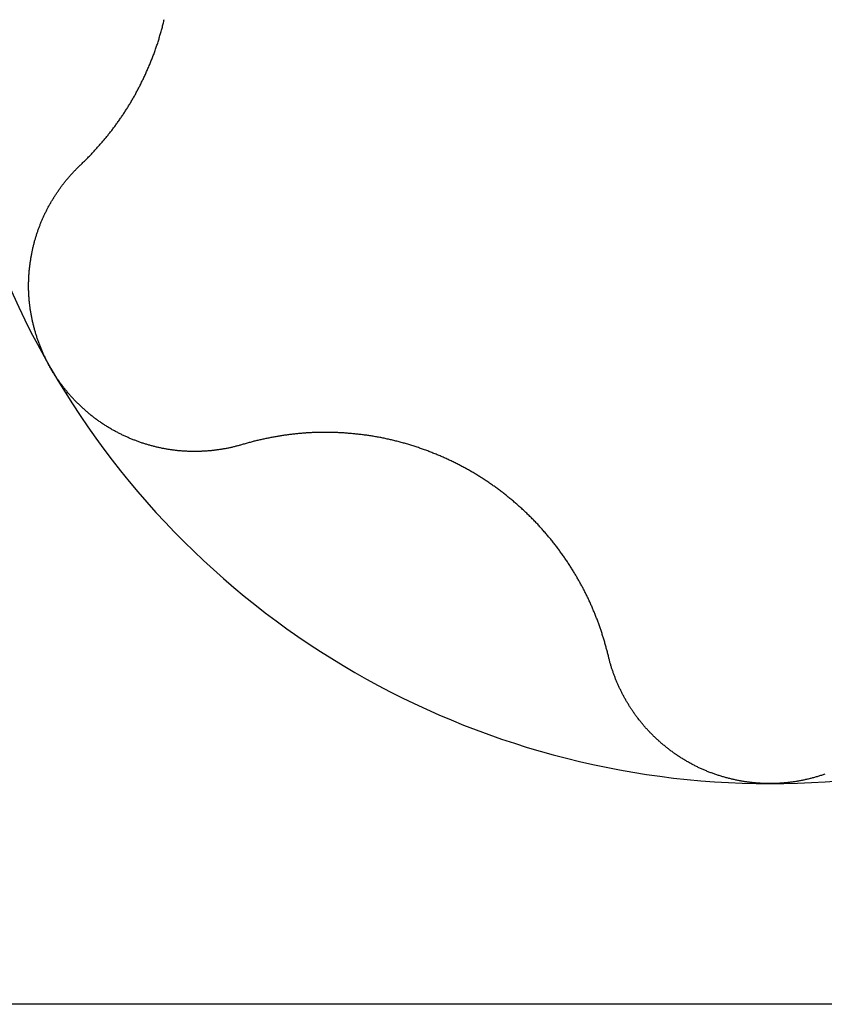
# Model space of a CAD drawing. Extents: x 1107 to 4046, y 937 to 3355.
# Tile 174 of 256: x 2146.69 to 2148.61, y 1715.21 to 1717.56. Entities that reach past the tile are written whole.
import ezdxf

# ---------------------------------------------------------------- set-up
doc = ezdxf.new("R2010")
doc.units = 0
doc.layers.add('KF_VIDA_L___C_REAR', color=7, linetype='CONTINUOUS')

# ---------------------------------------------------------------- blocks, each defined once
blk = doc.blocks.new('KF_VIDA_L___C_REAR')
at = {"layer": 'KF_VIDA_L___C_REAR'}
blk.add_line((-10.816654, 26), (-43.25, 26), dxfattribs=at)
for points in [[(-40.1394, 27.9973, 0), (-40.1377, 27.9989, 0), (-40.1359, 28.0006, 0), (-40.1342, 28.0023, 0), (-40.1325, 28.0039, 0), (-40.1307, 28.0056, 0), (-40.129, 28.0073, 0), (-40.1273, 28.009, 0), (-40.1256, 28.0107, 0), (-40.1239, 28.0124, 0), (-40.1222, 28.0141, 0), (-40.1205, 28.0159, 0), (-40.1188, 28.0176, 0), (-40.1171, 28.0193, 0), (-40.1155, 28.021, 0), (-40.1138, 28.0228, 0), (-40.1121, 28.0245, 0), (-40.1105, 28.0263, 0), (-40.1088, 28.028, 0), (-40.1072, 28.0298, 0), (-40.1056, 28.0316, 0), (-40.1039, 28.0333, 0), (-40.1023, 28.0351, 0), (-40.1007, 28.0369, 0), (-40.0991, 28.0387, 0), (-40.0975, 28.0405, 0), (-40.0959, 28.0423, 0), (-40.0943, 28.0441, 0), (-40.0928, 28.0459, 0), (-40.0912, 28.0477, 0), (-40.0896, 28.0495, 0), (-40.0881, 28.0513, 0), (-40.0865, 28.0531, 0), (-40.085, 28.055, 0), (-40.0834, 28.0568, 0), (-40.0819, 28.0586, 0), (-40.0804, 28.0605, 0), (-40.0789, 28.0623, 0), (-40.0773, 28.0642, 0), (-40.0758, 28.066, 0), (-40.0744, 28.0679, 0), (-40.0729, 28.0698, 0), (-40.0714, 28.0716, 0), (-40.0699, 28.0735, 0), (-40.0685, 28.0754, 0), (-40.067, 28.0772, 0), (-40.0655, 28.0791, 0), (-40.0641, 28.081, 0), (-40.0627, 28.0829, 0), (-40.0612, 28.0848, 0), (-40.0598, 28.0867, 0), (-40.0584, 28.0886, 0), (-40.057, 28.0905, 0), (-40.0556, 28.0924, 0), (-40.0542, 28.0943, 0), (-40.0528, 28.0962, 0), (-40.0515, 28.0981, 0), (-40.0501, 28.1, 0), (-40.0487, 28.102, 0), (-40.0474, 28.1039, 0), (-40.046, 28.1058, 0), (-40.0447, 28.1077, 0), (-40.0434, 28.1097, 0), (-40.042, 28.1116, 0), (-40.0407, 28.1136, 0), (-40.0394, 28.1155, 0), (-40.0381, 28.1174, 0), (-40.0368, 28.1194, 0), (-40.0355, 28.1214, 0), (-40.0343, 28.1233, 0), (-40.033, 28.1253, 0), (-40.0317, 28.1273, 0), (-40.0304, 28.1293, 0), (-40.0292, 28.1313, 0), (-40.0279, 28.1333, 0), (-40.0266, 28.1354, 0), (-40.0254, 28.1374, 0), (-40.0241, 28.1395, 0), (-40.0229, 28.1415, 0), (-40.0216, 28.1436, 0), (-40.0204, 28.1457, 0), (-40.0192, 28.1477, 0), (-40.0179, 28.1498, 0), (-40.0167, 28.1519, 0), (-40.0155, 28.1541, 0), (-40.0143, 28.1562, 0), (-40.013, 28.1583, 0), (-40.0118, 28.1604, 0), (-40.0106, 28.1626, 0), (-40.0094, 28.1647, 0), (-40.0082, 28.1669, 0), (-40.0071, 28.1691, 0), (-40.0059, 28.1713, 0), (-40.0047, 28.1735, 0), (-40.0035, 28.1756, 0), (-40.0024, 28.1779, 0), (-40.0012, 28.1801, 0), (-40.0001, 28.1823, 0), (-39.9989, 28.1845, 0), (-39.9978, 28.1868, 0), (-39.9966, 28.189, 0), (-39.9955, 28.1913, 0), (-39.9944, 28.1935, 0), (-39.9933, 28.1958, 0), (-39.9922, 28.1981, 0), (-39.9911, 28.2003, 0), (-39.99, 28.2026, 0), (-39.9889, 28.2049, 0), (-39.9878, 28.2072, 0), (-39.9867, 28.2095, 0), (-39.9856, 28.2119, 0), (-39.9846, 28.2142, 0), (-39.9835, 28.2165, 0), (-39.9825, 28.2188, 0), (-39.9814, 28.2212, 0), (-39.9804, 28.2235, 0), (-39.9794, 28.2259, 0), (-39.9784, 28.2283, 0), (-39.9773, 28.2306, 0), (-39.9763, 28.233, 0), (-39.9753, 28.2354, 0), (-39.9744, 28.2378, 0), (-39.9734, 28.2402, 0), (-39.9724, 28.2426, 0), (-39.9714, 28.245, 0), (-39.9705, 28.2474, 0), (-39.9695, 28.2498, 0), (-39.9686, 28.2523, 0), (-39.9677, 28.2547, 0), (-39.9667, 28.2571, 0), (-39.9658, 28.2596, 0), (-39.9649, 28.262, 0), (-39.964, 28.2645, 0), (-39.9631, 28.2669, 0), (-39.9622, 28.2694, 0), (-39.9614, 28.2719, 0), (-39.9605, 28.2744, 0), (-39.9596, 28.2768, 0), (-39.9588, 28.2793, 0), (-39.958, 28.2818, 0), (-39.9571, 28.2843, 0), (-39.9563, 28.2868, 0), (-39.9555, 28.2893, 0), (-39.9547, 28.2918, 0), (-39.9539, 28.2943, 0), (-39.9531, 28.2969, 0), (-39.9524, 28.2994, 0), (-39.9516, 28.3019, 0), (-39.9509, 28.3044, 0), (-39.9501, 28.307, 0), (-39.9494, 28.3095, 0), (-39.9487, 28.3121, 0), (-39.948, 28.3146, 0), (-39.9473, 28.3172, 0), (-39.9466, 28.3197, 0), (-39.9459, 28.3223, 0), (-39.9452, 28.3249, 0), (-39.9445, 28.3274, 0), (-39.9439, 28.33, 0), (-39.9432, 28.3326, 0), (-39.9426, 28.3351, 0), (-39.942, 28.3377, 0), (-39.9414, 28.3403, 0), (-39.9408, 28.3429, 0)], [(-40.2104, 27.5125, 0), (-40.2114, 27.5143, 0), (-40.2125, 27.5162, 0), (-40.2135, 27.518, 0), (-40.2145, 27.5199, 0), (-40.2156, 27.5217, 0), (-40.2166, 27.5236, 0), (-40.2175, 27.5255, 0), (-40.2185, 27.5273, 0), (-40.2195, 27.5292, 0), (-40.2205, 27.5311, 0), (-40.2214, 27.533, 0), (-40.2224, 27.5349, 0), (-40.2233, 27.5369, 0), (-40.2242, 27.5388, 0), (-40.2251, 27.5407, 0), (-40.226, 27.5426, 0), (-40.2269, 27.5446, 0), (-40.2278, 27.5465, 0), (-40.2287, 27.5485, 0), (-40.2296, 27.5504, 0), (-40.2304, 27.5524, 0), (-40.2313, 27.5544, 0), (-40.2321, 27.5563, 0), (-40.2329, 27.5583, 0), (-40.2337, 27.5603, 0), (-40.2346, 27.5623, 0), (-40.2353, 27.5643, 0), (-40.2361, 27.5663, 0), (-40.2369, 27.5683, 0), (-40.2377, 27.5703, 0), (-40.2384, 27.5723, 0), (-40.2392, 27.5744, 0), (-40.2399, 27.5764, 0), (-40.2406, 27.5784, 0), (-40.2413, 27.5805, 0), (-40.242, 27.5825, 0), (-40.2427, 27.5845, 0), (-40.2434, 27.5866, 0), (-40.2441, 27.5886, 0), (-40.2447, 27.5907, 0), (-40.2454, 27.5928, 0), (-40.246, 27.5948, 0), (-40.2466, 27.5969, 0), (-40.2472, 27.599, 0), (-40.2478, 27.601, 0), (-40.2484, 27.6031, 0), (-40.249, 27.6052, 0), (-40.2496, 27.6073, 0), (-40.2501, 27.6094, 0), (-40.2507, 27.6115, 0), (-40.2512, 27.6136, 0), (-40.2518, 27.6157, 0), (-40.2523, 27.6178, 0), (-40.2528, 27.6199, 0), (-40.2533, 27.622, 0), (-40.2537, 27.6241, 0), (-40.2542, 27.6262, 0), (-40.2547, 27.6283, 0), (-40.2551, 27.6304, 0), (-40.2556, 27.6326, 0), (-40.256, 27.6347, 0), (-40.2564, 27.6368, 0), (-40.2568, 27.6389, 0), (-40.2572, 27.6411, 0), (-40.2576, 27.6432, 0), (-40.2579, 27.6453, 0), (-40.2583, 27.6475, 0), (-40.2586, 27.6496, 0), (-40.2589, 27.6517, 0), (-40.2593, 27.6539, 0), (-40.2596, 27.656, 0), (-40.2599, 27.6582, 0), (-40.2601, 27.6603, 0), (-40.2604, 27.6624, 0), (-40.2607, 27.6646, 0), (-40.2609, 27.6667, 0), (-40.2612, 27.6689, 0), (-40.2614, 27.671, 0), (-40.2616, 27.6732, 0), (-40.2618, 27.6753, 0), (-40.262, 27.6775, 0), (-40.2621, 27.6796, 0), (-40.2623, 27.6818, 0), (-40.2625, 27.6839, 0), (-40.2626, 27.6861, 0), (-40.2627, 27.6882, 0), (-40.2628, 27.6904, 0), (-40.2629, 27.6925, 0), (-40.263, 27.6946, 0), (-40.2631, 27.6968, 0), (-40.2632, 27.6989, 0), (-40.2632, 27.7011, 0), (-40.2632, 27.7032, 0), (-40.2633, 27.7054, 0), (-40.2633, 27.7075, 0), (-40.2633, 27.7097, 0), (-40.2633, 27.7118, 0), (-40.2633, 27.7139, 0), (-40.2632, 27.7161, 0), (-40.2632, 27.7182, 0), (-40.2631, 27.7204, 0), (-40.2631, 27.7225, 0), (-40.263, 27.7246, 0), (-40.2629, 27.7268, 0), (-40.2628, 27.7289, 0), (-40.2627, 27.731, 0), (-40.2626, 27.7331, 0), (-40.2624, 27.7353, 0), (-40.2623, 27.7374, 0), (-40.2621, 27.7395, 0), (-40.2619, 27.7416, 0), (-40.2618, 27.7437, 0), (-40.2616, 27.7459, 0), (-40.2614, 27.748, 0), (-40.2612, 27.7501, 0), (-40.2609, 27.7522, 0), (-40.2607, 27.7543, 0), (-40.2605, 27.7564, 0), (-40.2602, 27.7585, 0), (-40.2599, 27.7606, 0), (-40.2597, 27.7626, 0), (-40.2594, 27.7647, 0), (-40.2591, 27.7668, 0), (-40.2588, 27.7689, 0), (-40.2584, 27.771, 0), (-40.2581, 27.773, 0), (-40.2578, 27.7751, 0), (-40.2574, 27.7772, 0), (-40.2571, 27.7792, 0), (-40.2567, 27.7813, 0), (-40.2563, 27.7833, 0), (-40.2559, 27.7854, 0), (-40.2555, 27.7874, 0), (-40.2551, 27.7895, 0), (-40.2547, 27.7915, 0), (-40.2542, 27.7935, 0), (-40.2538, 27.7956, 0), (-40.2533, 27.7976, 0), (-40.2529, 27.7996, 0), (-40.2524, 27.8016, 0), (-40.2519, 27.8036, 0), (-40.2514, 27.8056, 0), (-40.2509, 27.8076, 0), (-40.2504, 27.8096, 0), (-40.2499, 27.8116, 0), (-40.2494, 27.8136, 0), (-40.2489, 27.8156, 0), (-40.2483, 27.8175, 0), (-40.2478, 27.8195, 0), (-40.2472, 27.8214, 0), (-40.2466, 27.8234, 0), (-40.246, 27.8253, 0), (-40.2454, 27.8273, 0), (-40.2448, 27.8292, 0), (-40.2442, 27.8311, 0), (-40.2436, 27.8331, 0), (-40.243, 27.835, 0), (-40.2423, 27.8369, 0), (-40.2417, 27.8388, 0), (-40.241, 27.8407, 0), (-40.2404, 27.8426, 0), (-40.2397, 27.8445, 0), (-40.239, 27.8463, 0), (-40.2383, 27.8482, 0), (-40.2376, 27.8501, 0), (-40.2369, 27.8519, 0), (-40.2362, 27.8538, 0), (-40.2355, 27.8556, 0), (-40.2348, 27.8574, 0), (-40.234, 27.8592, 0), (-40.2333, 27.8611, 0), (-40.2325, 27.8629, 0), (-40.2318, 27.8647, 0), (-40.231, 27.8665, 0), (-40.2302, 27.8683, 0), (-40.2294, 27.8701, 0), (-40.2286, 27.8719, 0), (-40.2278, 27.8737, 0), (-40.227, 27.8755, 0), (-40.2261, 27.8773, 0), (-40.2253, 27.8791, 0), (-40.2244, 27.8808, 0), (-40.2236, 27.8826, 0), (-40.2227, 27.8844, 0), (-40.2218, 27.8862, 0), (-40.2209, 27.8879, 0), (-40.22, 27.8897, 0), (-40.2191, 27.8915, 0), (-40.2182, 27.8932, 0), (-40.2173, 27.895, 0), (-40.2164, 27.8967, 0), (-40.2154, 27.8984, 0), (-40.2145, 27.9002, 0), (-40.2135, 27.9019, 0), (-40.2125, 27.9037, 0), (-40.2115, 27.9054, 0), (-40.2106, 27.9071, 0), (-40.2096, 27.9088, 0), (-40.2086, 27.9105, 0), (-40.2075, 27.9122, 0), (-40.2065, 27.9139, 0), (-40.2055, 27.9156, 0), (-40.2044, 27.9173, 0), (-40.2034, 27.919, 0), (-40.2023, 27.9207, 0), (-40.2013, 27.9224, 0), (-40.2002, 27.924, 0), (-40.1991, 27.9257, 0), (-40.198, 27.9274, 0), (-40.1969, 27.929, 0), (-40.1958, 27.9307, 0), (-40.1947, 27.9323, 0), (-40.1936, 27.934, 0), (-40.1924, 27.9356, 0), (-40.1913, 27.9372, 0), (-40.1902, 27.9389, 0), (-40.189, 27.9405, 0), (-40.1878, 27.9421, 0), (-40.1867, 27.9437, 0), (-40.1855, 27.9453, 0), (-40.1843, 27.9469, 0), (-40.1831, 27.9485, 0), (-40.1819, 27.9501, 0), (-40.1807, 27.9517, 0), (-40.1795, 27.9532, 0), (-40.1782, 27.9548, 0), (-40.177, 27.9564, 0), (-40.1757, 27.9579, 0), (-40.1745, 27.9595, 0), (-40.1732, 27.961, 0), (-40.172, 27.9625, 0), (-40.1707, 27.9641, 0), (-40.1694, 27.9656, 0), (-40.1681, 27.9671, 0), (-40.1668, 27.9686, 0), (-40.1655, 27.9701, 0), (-40.1642, 27.9716, 0), (-40.1629, 27.9731, 0), (-40.1616, 27.9746, 0), (-40.1602, 27.976, 0), (-40.1589, 27.9775, 0), (-40.1576, 27.979, 0), (-40.1562, 27.9804, 0), (-40.1548, 27.9819, 0), (-40.1535, 27.9833, 0), (-40.1521, 27.9847, 0), (-40.1507, 27.9862, 0), (-40.1493, 27.9876, 0), (-40.1479, 27.989, 0), (-40.1465, 27.9904, 0), (-40.1451, 27.9918, 0), (-40.1437, 27.9932, 0), (-40.1423, 27.9945, 0), (-40.1409, 27.9959, 0), (-40.1394, 27.9973, 0)], [(-39.7551, 27.3316, 0), (-39.757, 27.331, 0), (-39.7589, 27.3305, 0), (-39.7608, 27.3299, 0), (-39.7627, 27.3294, 0), (-39.7646, 27.3289, 0), (-39.7665, 27.3283, 0), (-39.7684, 27.3278, 0), (-39.7704, 27.3274, 0), (-39.7723, 27.3269, 0), (-39.7742, 27.3264, 0), (-39.7761, 27.3259, 0), (-39.7781, 27.3255, 0), (-39.78, 27.325, 0), (-39.7819, 27.3246, 0), (-39.7839, 27.3242, 0), (-39.7858, 27.3237, 0), (-39.7878, 27.3233, 0), (-39.7897, 27.3229, 0), (-39.7917, 27.3226, 0), (-39.7936, 27.3222, 0), (-39.7956, 27.3218, 0), (-39.7975, 27.3214, 0), (-39.7995, 27.3211, 0), (-39.8014, 27.3208, 0), (-39.8034, 27.3204, 0), (-39.8054, 27.3201, 0), (-39.8073, 27.3198, 0), (-39.8093, 27.3195, 0), (-39.8113, 27.3192, 0), (-39.8132, 27.3189, 0), (-39.8152, 27.3187, 0), (-39.8172, 27.3184, 0), (-39.8192, 27.3182, 0), (-39.8211, 27.3179, 0), (-39.8231, 27.3177, 0), (-39.8251, 27.3175, 0), (-39.8271, 27.3172, 0), (-39.829, 27.317, 0), (-39.831, 27.3169, 0), (-39.833, 27.3167, 0), (-39.835, 27.3165, 0), (-39.837, 27.3163, 0), (-39.839, 27.3162, 0), (-39.8409, 27.316, 0), (-39.8429, 27.3159, 0), (-39.8449, 27.3158, 0), (-39.8469, 27.3157, 0), (-39.8489, 27.3156, 0), (-39.8509, 27.3155, 0), (-39.8529, 27.3154, 0), (-39.8548, 27.3153, 0), (-39.8568, 27.3152, 0), (-39.8588, 27.3152, 0), (-39.8608, 27.3151, 0), (-39.8628, 27.3151, 0), (-39.8648, 27.3151, 0), (-39.8668, 27.3151, 0), (-39.8687, 27.3151, 0), (-39.8707, 27.3151, 0), (-39.8727, 27.3151, 0), (-39.8747, 27.3151, 0), (-39.8767, 27.3151, 0), (-39.8787, 27.3152, 0), (-39.8806, 27.3152, 0), (-39.8826, 27.3153, 0), (-39.8846, 27.3154, 0), (-39.8866, 27.3155, 0), (-39.8886, 27.3156, 0), (-39.8905, 27.3157, 0), (-39.8925, 27.3158, 0), (-39.8945, 27.3159, 0), (-39.8965, 27.316, 0), (-39.8984, 27.3162, 0), (-39.9004, 27.3163, 0), (-39.9024, 27.3165, 0), (-39.9043, 27.3167, 0), (-39.9063, 27.3168, 0), (-39.9083, 27.317, 0), (-39.9102, 27.3172, 0), (-39.9122, 27.3174, 0), (-39.9141, 27.3177, 0), (-39.9161, 27.3179, 0), (-39.918, 27.3181, 0), (-39.92, 27.3184, 0), (-39.9219, 27.3187, 0), (-39.9239, 27.3189, 0), (-39.9258, 27.3192, 0), (-39.9278, 27.3195, 0), (-39.9297, 27.3198, 0), (-39.9317, 27.3201, 0), (-39.9337, 27.3205, 0), (-39.9356, 27.3208, 0), (-39.9376, 27.3211, 0), (-39.9395, 27.3215, 0), (-39.9415, 27.3219, 0), (-39.9435, 27.3222, 0), (-39.9454, 27.3226, 0), (-39.9474, 27.323, 0), (-39.9494, 27.3235, 0), (-39.9514, 27.3239, 0), (-39.9533, 27.3243, 0), (-39.9553, 27.3248, 0), (-39.9573, 27.3252, 0), (-39.9593, 27.3257, 0), (-39.9612, 27.3262, 0), (-39.9632, 27.3267, 0), (-39.9652, 27.3272, 0), (-39.9672, 27.3277, 0), (-39.9692, 27.3282, 0), (-39.9711, 27.3287, 0), (-39.9731, 27.3293, 0), (-39.9751, 27.3298, 0), (-39.9771, 27.3304, 0), (-39.979, 27.331, 0), (-39.981, 27.3316, 0), (-39.983, 27.3322, 0), (-39.985, 27.3328, 0), (-39.987, 27.3334, 0), (-39.9889, 27.334, 0), (-39.9909, 27.3347, 0), (-39.9929, 27.3353, 0), (-39.9948, 27.336, 0), (-39.9968, 27.3366, 0), (-39.9988, 27.3373, 0), (-40.0008, 27.338, 0), (-40.0027, 27.3387, 0), (-40.0047, 27.3394, 0), (-40.0067, 27.3402, 0), (-40.0086, 27.3409, 0), (-40.0106, 27.3417, 0), (-40.0125, 27.3424, 0), (-40.0145, 27.3432, 0), (-40.0164, 27.344, 0), (-40.0184, 27.3448, 0), (-40.0203, 27.3456, 0), (-40.0223, 27.3464, 0), (-40.0242, 27.3472, 0), (-40.0262, 27.3481, 0), (-40.0281, 27.3489, 0), (-40.03, 27.3498, 0), (-40.032, 27.3506, 0), (-40.0339, 27.3515, 0), (-40.0358, 27.3524, 0), (-40.0377, 27.3533, 0), (-40.0397, 27.3542, 0), (-40.0416, 27.3551, 0), (-40.0435, 27.3561, 0), (-40.0454, 27.357, 0), (-40.0473, 27.358, 0), (-40.0492, 27.3589, 0), (-40.0511, 27.3599, 0), (-40.053, 27.3609, 0), (-40.0549, 27.3619, 0), (-40.0568, 27.3629, 0), (-40.0586, 27.3639, 0), (-40.0605, 27.365, 0), (-40.0624, 27.366, 0), (-40.0642, 27.367, 0), (-40.0661, 27.3681, 0), (-40.068, 27.3692, 0), (-40.0698, 27.3703, 0), (-40.0716, 27.3714, 0), (-40.0735, 27.3725, 0), (-40.0753, 27.3736, 0), (-40.0771, 27.3747, 0), (-40.079, 27.3759, 0), (-40.0808, 27.377, 0), (-40.0826, 27.3782, 0), (-40.0844, 27.3793, 0), (-40.0862, 27.3805, 0), (-40.088, 27.3817, 0), (-40.0898, 27.3829, 0), (-40.0915, 27.3841, 0), (-40.0933, 27.3854, 0), (-40.0951, 27.3866, 0), (-40.0968, 27.3878, 0), (-40.0986, 27.3891, 0), (-40.1004, 27.3904, 0), (-40.1021, 27.3916, 0), (-40.1038, 27.3929, 0), (-40.1056, 27.3942, 0), (-40.1073, 27.3955, 0), (-40.109, 27.3968, 0), (-40.1107, 27.3982, 0), (-40.1124, 27.3995, 0), (-40.1141, 27.4008, 0), (-40.1158, 27.4022, 0), (-40.1175, 27.4036, 0), (-40.1191, 27.4049, 0), (-40.1208, 27.4063, 0), (-40.1224, 27.4077, 0), (-40.1241, 27.4091, 0), (-40.1257, 27.4105, 0), (-40.1274, 27.4119, 0), (-40.129, 27.4134, 0), (-40.1306, 27.4148, 0), (-40.1322, 27.4162, 0), (-40.1338, 27.4177, 0), (-40.1354, 27.4192, 0), (-40.137, 27.4206, 0), (-40.1386, 27.4221, 0), (-40.1402, 27.4236, 0), (-40.1417, 27.4251, 0), (-40.1433, 27.4266, 0), (-40.1448, 27.4281, 0), (-40.1464, 27.4296, 0), (-40.1479, 27.4312, 0), (-40.1494, 27.4327, 0), (-40.1509, 27.4343, 0), (-40.1524, 27.4358, 0), (-40.1539, 27.4374, 0), (-40.1554, 27.4389, 0), (-40.1569, 27.4405, 0), (-40.1584, 27.4421, 0), (-40.1598, 27.4437, 0), (-40.1613, 27.4453, 0), (-40.1627, 27.4469, 0), (-40.1642, 27.4485, 0), (-40.1656, 27.4501, 0), (-40.167, 27.4517, 0), (-40.1684, 27.4534, 0), (-40.1698, 27.455, 0), (-40.1712, 27.4567, 0), (-40.1726, 27.4583, 0), (-40.174, 27.46, 0), (-40.1753, 27.4616, 0), (-40.1767, 27.4633, 0), (-40.178, 27.465, 0), (-40.1793, 27.4667, 0), (-40.1807, 27.4684, 0), (-40.182, 27.4701, 0), (-40.1833, 27.4718, 0), (-40.1846, 27.4735, 0), (-40.1859, 27.4752, 0), (-40.1871, 27.4769, 0), (-40.1884, 27.4787, 0), (-40.1897, 27.4804, 0), (-40.1909, 27.4821, 0), (-40.1921, 27.4839, 0), (-40.1933, 27.4856, 0), (-40.1946, 27.4874, 0), (-40.1958, 27.4891, 0), (-40.197, 27.4909, 0), (-40.1981, 27.4927, 0), (-40.1993, 27.4945, 0), (-40.2005, 27.4962, 0), (-40.2016, 27.498, 0), (-40.2027, 27.4998, 0), (-40.2039, 27.5016, 0), (-40.205, 27.5034, 0), (-40.2061, 27.5052, 0), (-40.2072, 27.507, 0), (-40.2083, 27.5089, 0), (-40.2093, 27.5107, 0), (-40.2104, 27.5125, 0)], [(-38.8843, 26.8289, 0), (-38.8849, 26.8312, 0), (-38.8855, 26.8335, 0), (-38.886, 26.8359, 0), (-38.8866, 26.8382, 0), (-38.8872, 26.8406, 0), (-38.8878, 26.8429, 0), (-38.8884, 26.8452, 0), (-38.8891, 26.8476, 0), (-38.8897, 26.8499, 0), (-38.8903, 26.8522, 0), (-38.891, 26.8545, 0), (-38.8916, 26.8569, 0), (-38.8923, 26.8592, 0), (-38.8929, 26.8615, 0), (-38.8936, 26.8638, 0), (-38.8943, 26.8661, 0), (-38.895, 26.8684, 0), (-38.8957, 26.8707, 0), (-38.8964, 26.873, 0), (-38.8971, 26.8753, 0), (-38.8978, 26.8776, 0), (-38.8986, 26.8799, 0), (-38.8993, 26.8822, 0), (-38.9, 26.8845, 0), (-38.9008, 26.8868, 0), (-38.9015, 26.889, 0), (-38.9023, 26.8913, 0), (-38.9031, 26.8936, 0), (-38.9039, 26.8958, 0), (-38.9047, 26.8981, 0), (-38.9055, 26.9004, 0), (-38.9063, 26.9026, 0), (-38.9071, 26.9049, 0), (-38.9079, 26.9071, 0), (-38.9087, 26.9094, 0), (-38.9096, 26.9116, 0), (-38.9104, 26.9138, 0), (-38.9112, 26.9161, 0), (-38.9121, 26.9183, 0), (-38.913, 26.9205, 0), (-38.9138, 26.9227, 0), (-38.9147, 26.9249, 0), (-38.9156, 26.9272, 0), (-38.9165, 26.9294, 0), (-38.9174, 26.9316, 0), (-38.9183, 26.9338, 0), (-38.9192, 26.936, 0), (-38.9201, 26.9381, 0), (-38.921, 26.9403, 0), (-38.922, 26.9425, 0), (-38.9229, 26.9447, 0), (-38.9238, 26.9468, 0), (-38.9248, 26.949, 0), (-38.9258, 26.9512, 0), (-38.9267, 26.9533, 0), (-38.9277, 26.9555, 0), (-38.9287, 26.9576, 0), (-38.9297, 26.9597, 0), (-38.9306, 26.9619, 0), (-38.9316, 26.964, 0), (-38.9326, 26.9661, 0), (-38.9337, 26.9682, 0), (-38.9347, 26.9704, 0), (-38.9357, 26.9725, 0), (-38.9367, 26.9746, 0), (-38.9378, 26.9767, 0), (-38.9388, 26.9788, 0), (-38.9399, 26.9809, 0), (-38.9409, 26.9829, 0), (-38.942, 26.9851, 0), (-38.9431, 26.9872, 0), (-38.9442, 26.9893, 0), (-38.9453, 26.9914, 0), (-38.9464, 26.9935, 0), (-38.9475, 26.9956, 0), (-38.9487, 26.9977, 0), (-38.9498, 26.9998, 0), (-38.951, 27.0019, 0), (-38.9521, 27.004, 0), (-38.9533, 27.0061, 0), (-38.9545, 27.0082, 0), (-38.9557, 27.0104, 0), (-38.9569, 27.0125, 0), (-38.9581, 27.0146, 0), (-38.9594, 27.0167, 0), (-38.9606, 27.0188, 0), (-38.9619, 27.0209, 0), (-38.9631, 27.023, 0), (-38.9644, 27.0252, 0), (-38.9657, 27.0273, 0), (-38.9669, 27.0294, 0), (-38.9682, 27.0315, 0), (-38.9696, 27.0336, 0), (-38.9709, 27.0357, 0), (-38.9722, 27.0378, 0), (-38.9735, 27.0399, 0), (-38.9749, 27.0421, 0), (-38.9762, 27.0442, 0), (-38.9776, 27.0463, 0), (-38.979, 27.0484, 0), (-38.9804, 27.0505, 0), (-38.9818, 27.0526, 0), (-38.9832, 27.0547, 0), (-38.9846, 27.0568, 0), (-38.986, 27.0589, 0), (-38.9874, 27.061, 0), (-38.9889, 27.0631, 0), (-38.9903, 27.0651, 0), (-38.9918, 27.0672, 0), (-38.9933, 27.0693, 0), (-38.9948, 27.0714, 0), (-38.9963, 27.0735, 0), (-38.9978, 27.0756, 0), (-38.9993, 27.0776, 0), (-39.0008, 27.0797, 0), (-39.0023, 27.0818, 0), (-39.0039, 27.0838, 0), (-39.0054, 27.0859, 0), (-39.007, 27.088, 0), (-39.0085, 27.09, 0), (-39.0101, 27.0921, 0), (-39.0117, 27.0941, 0), (-39.0133, 27.0962, 0), (-39.0149, 27.0982, 0), (-39.0165, 27.1002, 0), (-39.0181, 27.1023, 0), (-39.0197, 27.1043, 0), (-39.0214, 27.1063, 0), (-39.023, 27.1083, 0), (-39.0247, 27.1104, 0), (-39.0264, 27.1124, 0), (-39.028, 27.1144, 0), (-39.0297, 27.1164, 0), (-39.0314, 27.1184, 0), (-39.0331, 27.1204, 0), (-39.0348, 27.1224, 0), (-39.0366, 27.1243, 0), (-39.0383, 27.1263, 0), (-39.04, 27.1283, 0), (-39.0418, 27.1302, 0), (-39.0435, 27.1322, 0), (-39.0453, 27.1342, 0), (-39.0471, 27.1361, 0), (-39.0489, 27.138, 0), (-39.0506, 27.14, 0), (-39.0524, 27.1419, 0), (-39.0543, 27.1438, 0), (-39.0561, 27.1457, 0), (-39.0579, 27.1477, 0), (-39.0597, 27.1496, 0), (-39.0616, 27.1515, 0), (-39.0634, 27.1533, 0), (-39.0653, 27.1552, 0), (-39.0672, 27.1571, 0), (-39.069, 27.159, 0), (-39.0709, 27.1608, 0), (-39.0728, 27.1627, 0), (-39.0747, 27.1646, 0), (-39.0766, 27.1664, 0), (-39.0785, 27.1682, 0), (-39.0805, 27.1701, 0), (-39.0824, 27.1719, 0), (-39.0843, 27.1737, 0), (-39.0863, 27.1755, 0), (-39.0882, 27.1773, 0), (-39.0902, 27.1791, 0), (-39.0921, 27.1809, 0), (-39.0941, 27.1827, 0), (-39.0961, 27.1844, 0), (-39.0981, 27.1862, 0), (-39.1001, 27.188, 0), (-39.1021, 27.1897, 0), (-39.1041, 27.1914, 0), (-39.1061, 27.1932, 0), (-39.1081, 27.1949, 0), (-39.1101, 27.1966, 0), (-39.1121, 27.1983, 0), (-39.1142, 27.2, 0), (-39.1162, 27.2017, 0), (-39.1183, 27.2034, 0), (-39.1203, 27.2051, 0), (-39.1224, 27.2068, 0), (-39.1244, 27.2084, 0), (-39.1265, 27.2101, 0), (-39.1286, 27.2117, 0), (-39.1307, 27.2133, 0), (-39.1327, 27.215, 0), (-39.1348, 27.2166, 0), (-39.1369, 27.2182, 0), (-39.139, 27.2198, 0), (-39.1411, 27.2214, 0), (-39.1432, 27.223, 0), (-39.1453, 27.2245, 0), (-39.1474, 27.2261, 0), (-39.1496, 27.2277, 0), (-39.1517, 27.2292, 0), (-39.1538, 27.2307, 0), (-39.1559, 27.2323, 0), (-39.1581, 27.2338, 0), (-39.1602, 27.2353, 0), (-39.1624, 27.2368, 0), (-39.1645, 27.2383, 0), (-39.1666, 27.2398, 0), (-39.1688, 27.2413, 0), (-39.171, 27.2427, 0), (-39.1731, 27.2442, 0), (-39.1753, 27.2456, 0), (-39.1774, 27.247, 0), (-39.1796, 27.2485, 0), (-39.1818, 27.2499, 0), (-39.184, 27.2513, 0), (-39.1861, 27.2527, 0), (-39.1883, 27.2541, 0), (-39.1905, 27.2554, 0), (-39.1927, 27.2568, 0), (-39.1949, 27.2582, 0), (-39.197, 27.2595, 0), (-39.1992, 27.2608, 0), (-39.2014, 27.2622, 0), (-39.2036, 27.2635, 0), (-39.2058, 27.2648, 0), (-39.208, 27.2661, 0), (-39.2102, 27.2673, 0), (-39.2124, 27.2686, 0), (-39.2146, 27.2699, 0), (-39.2168, 27.2711, 0), (-39.2191, 27.2724, 0), (-39.2213, 27.2736, 0), (-39.2235, 27.2749, 0), (-39.2258, 27.2761, 0), (-39.228, 27.2773, 0), (-39.2303, 27.2785, 0), (-39.2326, 27.2797, 0), (-39.2349, 27.2809, 0), (-39.2371, 27.2821, 0), (-39.2394, 27.2833, 0), (-39.2417, 27.2845, 0), (-39.2441, 27.2857, 0), (-39.2464, 27.2868, 0), (-39.2487, 27.288, 0), (-39.251, 27.2891, 0), (-39.2534, 27.2903, 0), (-39.2557, 27.2914, 0), (-39.2581, 27.2926, 0), (-39.2604, 27.2937, 0), (-39.2628, 27.2948, 0), (-39.2652, 27.2959, 0), (-39.2675, 27.297, 0), (-39.2699, 27.2981, 0), (-39.2723, 27.2992, 0), (-39.2747, 27.3002, 0), (-39.2771, 27.3013, 0), (-39.2795, 27.3024, 0), (-39.2819, 27.3034, 0), (-39.2843, 27.3044, 0), (-39.2868, 27.3055, 0), (-39.2892, 27.3065, 0), (-39.2916, 27.3075, 0), (-39.2941, 27.3085, 0), (-39.2965, 27.3095, 0), (-39.299, 27.3105, 0), (-39.3014, 27.3115, 0), (-39.3039, 27.3125, 0), (-39.3063, 27.3134, 0), (-39.3088, 27.3144, 0), (-39.3113, 27.3153, 0), (-39.3137, 27.3163, 0), (-39.3162, 27.3172, 0), (-39.3187, 27.3181, 0), (-39.3212, 27.319, 0), (-39.3237, 27.3199, 0), (-39.3262, 27.3208, 0), (-39.3287, 27.3217, 0), (-39.3312, 27.3226, 0), (-39.3337, 27.3234, 0), (-39.3362, 27.3243, 0), (-39.3387, 27.3252, 0), (-39.3413, 27.326, 0), (-39.3438, 27.3268, 0), (-39.3463, 27.3276, 0), (-39.3488, 27.3284, 0), (-39.3514, 27.3292, 0), (-39.3539, 27.33, 0), (-39.3564, 27.3308, 0), (-39.359, 27.3316, 0), (-39.3615, 27.3323, 0), (-39.3641, 27.3331, 0), (-39.3666, 27.3338, 0), (-39.3692, 27.3346, 0), (-39.3717, 27.3353, 0), (-39.3743, 27.336, 0), (-39.3768, 27.3367, 0), (-39.3794, 27.3374, 0), (-39.382, 27.3381, 0), (-39.3845, 27.3387, 0), (-39.3871, 27.3394, 0), (-39.3896, 27.34, 0), (-39.3922, 27.3407, 0), (-39.3948, 27.3413, 0), (-39.3974, 27.3419, 0), (-39.3999, 27.3425, 0), (-39.4025, 27.3431, 0), (-39.4051, 27.3437, 0), (-39.4076, 27.3443, 0), (-39.4102, 27.3448, 0), (-39.4128, 27.3454, 0), (-39.4154, 27.3459, 0), (-39.4179, 27.3465, 0), (-39.4205, 27.347, 0), (-39.4231, 27.3475, 0), (-39.4257, 27.348, 0), (-39.4282, 27.3485, 0), (-39.4308, 27.349, 0), (-39.4334, 27.3494, 0), (-39.436, 27.3499, 0), (-39.4385, 27.3503, 0), (-39.4411, 27.3508, 0), (-39.4437, 27.3512, 0), (-39.4463, 27.3516, 0), (-39.4488, 27.352, 0), (-39.4514, 27.3524, 0), (-39.454, 27.3528, 0), (-39.4565, 27.3532, 0), (-39.4591, 27.3536, 0), (-39.4617, 27.3539, 0), (-39.4643, 27.3543, 0), (-39.4668, 27.3546, 0), (-39.4694, 27.3549, 0), (-39.4719, 27.3553, 0), (-39.4745, 27.3556, 0), (-39.4771, 27.3559, 0), (-39.4796, 27.3562, 0), (-39.4822, 27.3564, 0), (-39.4847, 27.3567, 0), (-39.4873, 27.357, 0), (-39.4898, 27.3572, 0), (-39.4924, 27.3575, 0), (-39.4949, 27.3577, 0), (-39.4974, 27.3579, 0), (-39.5, 27.3581, 0), (-39.5025, 27.3583, 0), (-39.505, 27.3585, 0), (-39.5076, 27.3587, 0), (-39.5101, 27.3589, 0), (-39.5126, 27.3591, 0), (-39.5151, 27.3592, 0), (-39.5177, 27.3594, 0), (-39.5202, 27.3595, 0), (-39.5227, 27.3596, 0), (-39.5252, 27.3598, 0), (-39.5277, 27.3599, 0), (-39.5302, 27.36, 0), (-39.5327, 27.3601, 0), (-39.5352, 27.3602, 0), (-39.5376, 27.3602, 0), (-39.5401, 27.3603, 0), (-39.5426, 27.3604, 0), (-39.5451, 27.3604, 0), (-39.5475, 27.3605, 0), (-39.55, 27.3605, 0), (-39.5524, 27.3605, 0), (-39.5549, 27.3605, 0), (-39.5573, 27.3605, 0), (-39.5598, 27.3605, 0), (-39.5622, 27.3605, 0), (-39.5646, 27.3605, 0), (-39.5671, 27.3605, 0), (-39.5695, 27.3604, 0), (-39.5719, 27.3604, 0), (-39.5743, 27.3603, 0), (-39.5767, 27.3603, 0), (-39.5791, 27.3602, 0), (-39.5815, 27.3601, 0), (-39.5839, 27.3601, 0), (-39.5863, 27.36, 0), (-39.5886, 27.3599, 0), (-39.591, 27.3597, 0), (-39.5933, 27.3596, 0), (-39.5957, 27.3595, 0), (-39.598, 27.3594, 0), (-39.6004, 27.3592, 0), (-39.6027, 27.3591, 0), (-39.605, 27.3589, 0), (-39.6074, 27.3587, 0), (-39.6097, 27.3586, 0), (-39.6121, 27.3584, 0), (-39.6144, 27.3582, 0), (-39.6167, 27.358, 0), (-39.6191, 27.3578, 0), (-39.6214, 27.3576, 0), (-39.6238, 27.3573, 0), (-39.6261, 27.3571, 0), (-39.6285, 27.3569, 0), (-39.6308, 27.3566, 0), (-39.6332, 27.3564, 0), (-39.6355, 27.3561, 0), (-39.6379, 27.3558, 0), (-39.6402, 27.3555, 0), (-39.6426, 27.3552, 0), (-39.6449, 27.3549, 0), (-39.6473, 27.3546, 0), (-39.6496, 27.3543, 0), (-39.652, 27.354, 0), (-39.6543, 27.3537, 0), (-39.6567, 27.3533, 0), (-39.659, 27.353, 0), (-39.6614, 27.3526, 0), (-39.6638, 27.3523, 0), (-39.6661, 27.3519, 0), (-39.6685, 27.3515, 0), (-39.6708, 27.3511, 0), (-39.6732, 27.3507, 0), (-39.6755, 27.3503, 0), (-39.6779, 27.3499, 0), (-39.6802, 27.3495, 0), (-39.6826, 27.349, 0), (-39.685, 27.3486, 0), (-39.6873, 27.3482, 0), (-39.6897, 27.3477, 0), (-39.692, 27.3472, 0), (-39.6944, 27.3468, 0), (-39.6967, 27.3463, 0), (-39.6991, 27.3458, 0), (-39.7014, 27.3453, 0), (-39.7038, 27.3448, 0), (-39.7061, 27.3443, 0), (-39.7085, 27.3438, 0), (-39.7108, 27.3432, 0), (-39.7132, 27.3427, 0), (-39.7155, 27.3421, 0), (-39.7178, 27.3416, 0), (-39.7202, 27.341, 0), (-39.7225, 27.3405, 0), (-39.7249, 27.3399, 0), (-39.7272, 27.3393, 0), (-39.7295, 27.3387, 0), (-39.7319, 27.3381, 0), (-39.7342, 27.3375, 0), (-39.7365, 27.3368, 0), (-39.7389, 27.3362, 0), (-39.7412, 27.3356, 0), (-39.7435, 27.3349, 0), (-39.7458, 27.3343, 0), (-39.7481, 27.3336, 0), (-39.7505, 27.3329, 0), (-39.7528, 27.3323, 0), (-39.7551, 27.3316, 0)], [(-38.5, 26.525, 0), (-38.5021, 26.525, 0), (-38.5042, 26.525, 0), (-38.5063, 26.5251, 0), (-38.5084, 26.5251, 0), (-38.5106, 26.5251, 0), (-38.5127, 26.5252, 0), (-38.5148, 26.5253, 0), (-38.5169, 26.5254, 0), (-38.519, 26.5255, 0), (-38.5212, 26.5256, 0), (-38.5233, 26.5257, 0), (-38.5254, 26.5259, 0), (-38.5275, 26.526, 0), (-38.5297, 26.5262, 0), (-38.5318, 26.5263, 0), (-38.5339, 26.5265, 0), (-38.5361, 26.5267, 0), (-38.5382, 26.5269, 0), (-38.5403, 26.5271, 0), (-38.5424, 26.5274, 0), (-38.5446, 26.5276, 0), (-38.5467, 26.5279, 0), (-38.5488, 26.5281, 0), (-38.5509, 26.5284, 0), (-38.5531, 26.5287, 0), (-38.5552, 26.529, 0), (-38.5573, 26.5293, 0), (-38.5595, 26.5296, 0), (-38.5616, 26.53, 0), (-38.5637, 26.5303, 0), (-38.5658, 26.5307, 0), (-38.568, 26.531, 0), (-38.5701, 26.5314, 0), (-38.5722, 26.5318, 0), (-38.5743, 26.5322, 0), (-38.5764, 26.5326, 0), (-38.5785, 26.533, 0), (-38.5807, 26.5335, 0), (-38.5828, 26.5339, 0), (-38.5849, 26.5344, 0), (-38.587, 26.5348, 0), (-38.5891, 26.5353, 0), (-38.5912, 26.5358, 0), (-38.5933, 26.5363, 0), (-38.5954, 26.5368, 0), (-38.5975, 26.5374, 0), (-38.5996, 26.5379, 0), (-38.6017, 26.5385, 0), (-38.6038, 26.539, 0), (-38.6059, 26.5396, 0), (-38.6079, 26.5402, 0), (-38.61, 26.5408, 0), (-38.6121, 26.5414, 0), (-38.6142, 26.542, 0), (-38.6163, 26.5426, 0), (-38.6183, 26.5433, 0), (-38.6204, 26.5439, 0), (-38.6224, 26.5446, 0), (-38.6245, 26.5452, 0), (-38.6266, 26.5459, 0), (-38.6286, 26.5466, 0), (-38.6307, 26.5473, 0), (-38.6327, 26.548, 0), (-38.6347, 26.5488, 0), (-38.6368, 26.5495, 0), (-38.6388, 26.5503, 0), (-38.6408, 26.551, 0), (-38.6428, 26.5518, 0), (-38.6449, 26.5526, 0), (-38.6469, 26.5534, 0), (-38.6489, 26.5542, 0), (-38.6509, 26.555, 0), (-38.6529, 26.5558, 0), (-38.6549, 26.5567, 0), (-38.6568, 26.5575, 0), (-38.6588, 26.5584, 0), (-38.6608, 26.5592, 0), (-38.6628, 26.5601, 0), (-38.6647, 26.561, 0), (-38.6667, 26.5619, 0), (-38.6687, 26.5628, 0), (-38.6706, 26.5637, 0), (-38.6725, 26.5647, 0), (-38.6745, 26.5656, 0), (-38.6764, 26.5666, 0), (-38.6783, 26.5675, 0), (-38.6802, 26.5685, 0), (-38.6822, 26.5695, 0), (-38.6841, 26.5705, 0), (-38.686, 26.5715, 0), (-38.6878, 26.5725, 0), (-38.6897, 26.5736, 0), (-38.6916, 26.5746, 0), (-38.6935, 26.5757, 0), (-38.6953, 26.5767, 0), (-38.6972, 26.5778, 0), (-38.699, 26.5789, 0), (-38.7009, 26.5799, 0), (-38.7027, 26.581, 0), (-38.7046, 26.5821, 0), (-38.7064, 26.5833, 0), (-38.7082, 26.5844, 0), (-38.71, 26.5855, 0), (-38.7118, 26.5867, 0), (-38.7136, 26.5878, 0), (-38.7154, 26.589, 0), (-38.7172, 26.5902, 0), (-38.7189, 26.5913, 0), (-38.7207, 26.5925, 0), (-38.7225, 26.5937, 0), (-38.7242, 26.5949, 0), (-38.7259, 26.5961, 0), (-38.7277, 26.5974, 0), (-38.7294, 26.5986, 0), (-38.7311, 26.5998, 0), (-38.7328, 26.6011, 0), (-38.7345, 26.6023, 0), (-38.7362, 26.6036, 0), (-38.7379, 26.6049, 0), (-38.7396, 26.6061, 0), (-38.7413, 26.6074, 0), (-38.7429, 26.6087, 0), (-38.7446, 26.61, 0), (-38.7462, 26.6113, 0), (-38.7479, 26.6126, 0), (-38.7495, 26.614, 0), (-38.7511, 26.6153, 0), (-38.7527, 26.6166, 0), (-38.7543, 26.618, 0), (-38.7559, 26.6193, 0), (-38.7575, 26.6207, 0), (-38.7591, 26.622, 0), (-38.7607, 26.6234, 0), (-38.7622, 26.6248, 0), (-38.7638, 26.6262, 0), (-38.7653, 26.6276, 0), (-38.7668, 26.6289, 0), (-38.7684, 26.6303, 0), (-38.7699, 26.6318, 0), (-38.7714, 26.6332, 0), (-38.7729, 26.6346, 0), (-38.7744, 26.636, 0), (-38.7759, 26.6374, 0), (-38.7773, 26.6389, 0), (-38.7788, 26.6403, 0), (-38.7802, 26.6418, 0), (-38.7817, 26.6432, 0), (-38.7831, 26.6447, 0), (-38.7845, 26.6461, 0), (-38.7859, 26.6476, 0), (-38.7874, 26.6491, 0), (-38.7887, 26.6506, 0), (-38.7901, 26.652, 0), (-38.7915, 26.6535, 0), (-38.7929, 26.655, 0), (-38.7942, 26.6565, 0), (-38.7956, 26.658, 0), (-38.7969, 26.6595, 0), (-38.7982, 26.661, 0), (-38.7995, 26.6626, 0), (-38.8008, 26.6641, 0), (-38.8021, 26.6656, 0), (-38.8034, 26.6671, 0), (-38.8047, 26.6686, 0), (-38.806, 26.6702, 0), (-38.8072, 26.6717, 0), (-38.8084, 26.6733, 0), (-38.8097, 26.6748, 0), (-38.8109, 26.6763, 0), (-38.8121, 26.6779, 0), (-38.8133, 26.6795, 0), (-38.8145, 26.681, 0), (-38.8157, 26.6826, 0), (-38.8169, 26.6842, 0), (-38.818, 26.6857, 0), (-38.8192, 26.6873, 0), (-38.8204, 26.6889, 0), (-38.8215, 26.6905, 0), (-38.8226, 26.6921, 0), (-38.8238, 26.6938, 0), (-38.8249, 26.6954, 0), (-38.826, 26.697, 0), (-38.8271, 26.6986, 0), (-38.8282, 26.7003, 0), (-38.8293, 26.7019, 0), (-38.8304, 26.7036, 0), (-38.8315, 26.7053, 0), (-38.8325, 26.7069, 0), (-38.8336, 26.7086, 0), (-38.8347, 26.7103, 0), (-38.8357, 26.7119, 0), (-38.8367, 26.7136, 0), (-38.8378, 26.7153, 0), (-38.8388, 26.717, 0), (-38.8398, 26.7187, 0), (-38.8408, 26.7204, 0), (-38.8418, 26.7222, 0), (-38.8428, 26.7239, 0), (-38.8438, 26.7256, 0), (-38.8447, 26.7273, 0), (-38.8457, 26.7291, 0), (-38.8467, 26.7308, 0), (-38.8476, 26.7326, 0), (-38.8485, 26.7343, 0), (-38.8495, 26.7361, 0), (-38.8504, 26.7378, 0), (-38.8513, 26.7396, 0), (-38.8522, 26.7414, 0), (-38.8531, 26.7432, 0), (-38.854, 26.7449, 0), (-38.8549, 26.7467, 0), (-38.8557, 26.7485, 0), (-38.8566, 26.7503, 0), (-38.8574, 26.7521, 0), (-38.8583, 26.7539, 0), (-38.8591, 26.7557, 0), (-38.8599, 26.7575, 0), (-38.8608, 26.7593, 0), (-38.8616, 26.7612, 0), (-38.8624, 26.763, 0), (-38.8632, 26.7648, 0), (-38.8639, 26.7666, 0), (-38.8647, 26.7685, 0), (-38.8655, 26.7703, 0), (-38.8662, 26.7722, 0), (-38.867, 26.774, 0), (-38.8677, 26.7759, 0), (-38.8684, 26.7777, 0), (-38.8691, 26.7796, 0), (-38.8698, 26.7814, 0), (-38.8705, 26.7833, 0), (-38.8712, 26.7852, 0), (-38.8719, 26.787, 0), (-38.8726, 26.7889, 0), (-38.8732, 26.7908, 0), (-38.8739, 26.7927, 0), (-38.8745, 26.7945, 0), (-38.8751, 26.7964, 0), (-38.8758, 26.7983, 0), (-38.8764, 26.8002, 0), (-38.877, 26.8021, 0), (-38.8776, 26.804, 0), (-38.8781, 26.8059, 0), (-38.8787, 26.8078, 0), (-38.8793, 26.8097, 0), (-38.8798, 26.8116, 0), (-38.8804, 26.8135, 0), (-38.8809, 26.8154, 0), (-38.8814, 26.8173, 0), (-38.8819, 26.8192, 0), (-38.8824, 26.8212, 0), (-38.8829, 26.8231, 0), (-38.8834, 26.825, 0), (-38.8839, 26.8269, 0), (-38.8843, 26.8289, 0)], [(-38.3693, 26.5473, 0), (-38.3714, 26.5466, 0), (-38.3734, 26.5459, 0), (-38.3755, 26.5452, 0), (-38.3776, 26.5446, 0), (-38.3796, 26.5439, 0), (-38.3817, 26.5433, 0), (-38.3837, 26.5426, 0), (-38.3858, 26.542, 0), (-38.3879, 26.5414, 0), (-38.39, 26.5408, 0), (-38.3921, 26.5402, 0), (-38.3941, 26.5396, 0), (-38.3962, 26.539, 0), (-38.3983, 26.5385, 0), (-38.4004, 26.5379, 0), (-38.4025, 26.5374, 0), (-38.4046, 26.5368, 0), (-38.4067, 26.5363, 0), (-38.4088, 26.5358, 0), (-38.4109, 26.5353, 0), (-38.413, 26.5348, 0), (-38.4151, 26.5344, 0), (-38.4172, 26.5339, 0), (-38.4193, 26.5335, 0), (-38.4215, 26.533, 0), (-38.4236, 26.5326, 0), (-38.4257, 26.5322, 0), (-38.4278, 26.5318, 0), (-38.4299, 26.5314, 0), (-38.432, 26.531, 0), (-38.4342, 26.5307, 0), (-38.4363, 26.5303, 0), (-38.4384, 26.53, 0), (-38.4405, 26.5296, 0), (-38.4427, 26.5293, 0), (-38.4448, 26.529, 0), (-38.4469, 26.5287, 0), (-38.4491, 26.5284, 0), (-38.4512, 26.5281, 0), (-38.4533, 26.5279, 0), (-38.4554, 26.5276, 0), (-38.4576, 26.5274, 0), (-38.4597, 26.5271, 0), (-38.4618, 26.5269, 0), (-38.4639, 26.5267, 0), (-38.4661, 26.5265, 0), (-38.4682, 26.5263, 0), (-38.4703, 26.5262, 0), (-38.4725, 26.526, 0), (-38.4746, 26.5259, 0), (-38.4767, 26.5257, 0), (-38.4788, 26.5256, 0), (-38.481, 26.5255, 0), (-38.4831, 26.5254, 0), (-38.4852, 26.5253, 0), (-38.4873, 26.5252, 0), (-38.4894, 26.5251, 0), (-38.4916, 26.5251, 0), (-38.4937, 26.5251, 0), (-38.4958, 26.525, 0), (-38.4979, 26.525, 0), (-38.5, 26.525, 0)]]:
    blk.add_polyline3d(points, dxfattribs=at)
for radius, start, end in [(4.85, 328.971531, 211.028469), (4.2, 323.470393, 216.529607), (1.975, 150, 210), (1.975, 210, 270), (1.975, 270, 330)]:
    blk.add_arc((-38.5, 28.5), radius, start, end, dxfattribs=at)

msp = doc.modelspace()

# ---------------------------------------------------------------- block references
at = {"layer": 'KF_VIDA_L___C_REAR'}
msp.add_blockref('KF_VIDA_L___C_REAR', (2186.9791, 1689.2132), dxfattribs=at)

doc.saveas('drawing.dxf')
